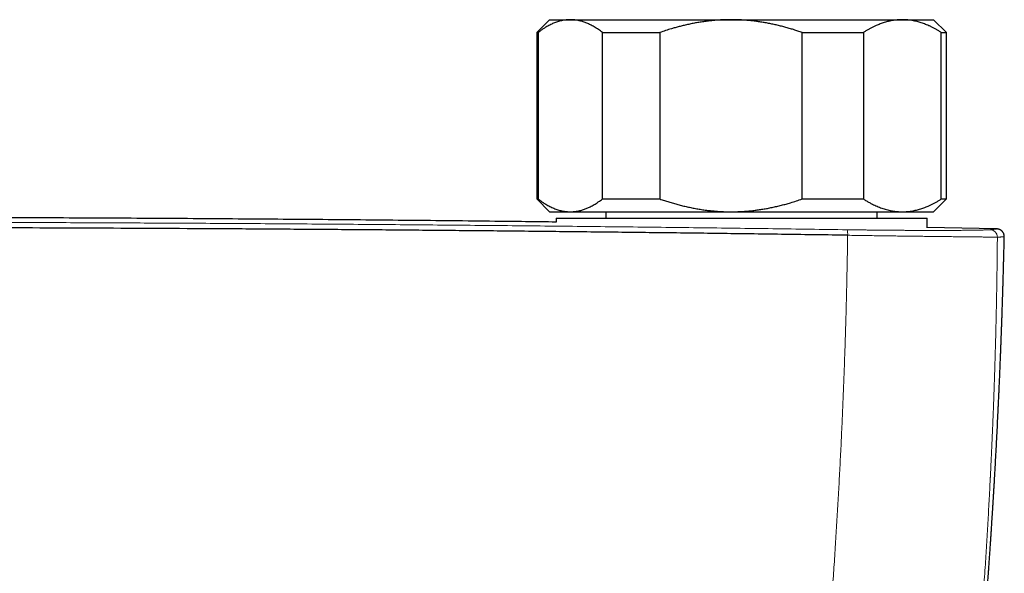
# Model space of a CAD drawing. Header units: millimetres. Extents: x 8 to 736, y 12 to 522.
# Tile 23 of 58: x 401 to 478, y 260 to 303. Entities that reach past the tile are written whole.
import ezdxf

# ---------------------------------------------------------------- set-up
doc = ezdxf.new("R2010")
doc.units = ezdxf.units.MM

msp = doc.modelspace()

# ---------------------------------------------------------------- linework, layer by layer
at = {"color": 7, "linetype": 'Continuous', "lineweight": 30}
for p, q in [((442.5, 303.027), (441.5, 302.027)), ((442.5, 303.027), (444.116, 303.027)), ((444.116, 303.027), (456.674, 303.027)), ((456.674, 303.027), (470.058, 303.027)), ((470.058, 303.027), (472.5, 303.027)), ((473.5, 302.027), (472.5, 303.027)), ((441.5, 302.027), (441.5, 289.027)), ((441.5, 302.027), (441.602, 302.027)), ((441.602, 302.027), (441.602, 289.027)), ((446.63, 302.027), (451.114, 302.027)), ((446.63, 289.027), (446.63, 302.027)), ((451.114, 302.027), (451.114, 289.027)), ((462.233, 289.027), (462.233, 302.027)), ((462.233, 302.027), (467.012, 302.027)), ((467.012, 302.027), (467.012, 289.027)), ((473.103, 289.027), (473.103, 302.027)), ((473.103, 302.027), (473.5, 302.027)), ((473.5, 289.027), (473.5, 302.027)), ((441.5, 289.027), (442.5, 288.027)), ((441.5, 289.027), (441.602, 289.027)), ((446.63, 289.027), (451.114, 289.027)), ((462.233, 289.027), (467.012, 289.027)), ((472.5, 288.027), (473.5, 289.027)), ((473.103, 289.027), (473.5, 289.027)), ((442.5, 288.027), (444.116, 288.027)), ((444.116, 288.027), (456.674, 288.027)), ((446.9, 288.027), (446.9, 287.527)), ((456.674, 288.027), (470.058, 288.027)), ((468.1, 287.527), (468.1, 288.027)), ((470.058, 288.027), (472.5, 288.027)), ((443, 287.527), (443, 287.212)), ((443, 287.527), (443, 287.212)), ((443, 287.527), (472, 287.527)), ((472, 286.777), (472, 287.527)), ((472, 286.777), (472, 287.527)), ((477.421, 286.688), (472, 286.788)), ((477.421, 286.688), (477.423, 286.688)), ((478.025, 286.073), (478.025, 286.073))]:
    msp.add_line(p, q, dxfattribs=at)
at = {"color": 252, "linetype": 'Continuous', "lineweight": 0}
for centre, radius, start, end in [((464.7, 286.287), 1.089, 354.96467, 17.98043), ((476.884, 286.029), 0.599, 1.05711, 88.69191)]:
    msp.add_arc(centre, radius, start, end, dxfattribs=at)
at = {"color": 7, "linetype": 'Continuous', "lineweight": 30}
for points, knots in [([(444.116, 303.027), (444.087, 303.027), (444.007, 303.026), (443.877, 303.019), (443.725, 303.003), (443.573, 302.98), (443.421, 302.95), (443.269, 302.911), (443.117, 302.866), (442.965, 302.813), (442.813, 302.753), (442.66, 302.686), (442.507, 302.611), (442.355, 302.53), (442.186, 302.432), (442.002, 302.315), (441.801, 302.177), (441.668, 302.077), (441.602, 302.027)], [0, 0, 0, 0, 0.0340829, 0.0933838, 0.1526993, 0.2120152, 0.2713166, 0.3310753, 0.3908475, 0.4506207, 0.5103807, 0.5714024, 0.6324362, 0.6934712, 0.7544947, 0.8363249, 0.9181673, 1, 1, 1, 1]), ([(446.63, 302.027), (446.577, 302.068), (446.471, 302.148), (446.31, 302.261), (446.149, 302.368), (445.987, 302.467), (445.832, 302.554), (445.686, 302.631), (445.548, 302.697), (445.41, 302.757), (445.272, 302.811), (445.134, 302.86), (444.983, 302.906), (444.82, 302.948), (444.645, 302.983), (444.469, 303.008), (444.293, 303.024), (444.175, 303.026), (444.116, 303.027)], [0, 0, 0, 0, 0.065617, 0.131252, 0.19689, 0.262521, 0.328134, 0.383158, 0.438187, 0.493212, 0.547625, 0.602042, 0.656455, 0.725142, 0.793864, 0.862595, 0.931314, 1, 1, 1, 1]), ([(456.674, 303.027), (456.609, 303.027), (456.426, 303.026), (456.123, 303.018), (455.767, 303.001), (455.411, 302.975), (455.055, 302.941), (454.699, 302.899), (454.343, 302.848), (453.986, 302.789), (453.63, 302.722), (453.276, 302.647), (452.939, 302.569), (452.619, 302.488), (452.316, 302.406), (451.963, 302.304), (451.562, 302.18), (451.264, 302.078), (451.114, 302.027)], [0, 0, 0, 0, 0.034083, 0.096966, 0.159875, 0.222793, 0.285703, 0.348588, 0.412301, 0.476037, 0.539782, 0.603521, 0.667238, 0.722631, 0.778028, 0.833421, 0.91671, 1, 1, 1, 1]), ([(462.233, 302.027), (462.122, 302.066), (461.899, 302.142), (461.562, 302.25), (461.223, 302.352), (460.884, 302.447), (460.545, 302.536), (460.206, 302.617), (459.865, 302.692), (459.521, 302.76), (459.175, 302.821), (458.827, 302.874), (458.477, 302.92), (458.123, 302.959), (457.764, 302.989), (457.401, 303.011), (457.037, 303.025), (456.795, 303.026), (456.674, 303.027)], [0, 0, 0, 0, 0.062311, 0.124632, 0.186951, 0.24926, 0.310726, 0.372204, 0.43368, 0.495144, 0.557276, 0.619422, 0.681567, 0.743697, 0.807764, 0.871849, 0.935934, 1, 1, 1, 1]), ([(470.058, 303.027), (470.025, 303.027), (469.927, 303.026), (469.763, 303.019), (469.565, 303.002), (469.368, 302.976), (469.172, 302.942), (468.986, 302.901), (468.812, 302.856), (468.648, 302.808), (468.485, 302.755), (468.325, 302.697), (468.165, 302.634), (467.992, 302.56), (467.805, 302.474), (467.605, 302.373), (467.406, 302.265), (467.209, 302.15), (467.078, 302.068), (467.012, 302.027)], [0, 0, 0, 0, 0.031424, 0.094899, 0.158401, 0.221913, 0.285416, 0.348893, 0.402256, 0.455625, 0.508989, 0.561409, 0.613834, 0.666254, 0.732989, 0.799742, 0.866504, 0.933261, 1, 1, 1, 1]), ([(473.103, 302.027), (473.038, 302.068), (472.91, 302.148), (472.715, 302.261), (472.52, 302.368), (472.323, 302.467), (472.136, 302.554), (471.959, 302.631), (471.792, 302.697), (471.624, 302.757), (471.457, 302.811), (471.29, 302.86), (471.108, 302.906), (470.911, 302.948), (470.698, 302.983), (470.485, 303.008), (470.271, 303.024), (470.129, 303.026), (470.058, 303.027)], [0, 0, 0, 0, 0.065617, 0.131252, 0.19689, 0.262521, 0.328134, 0.383158, 0.438187, 0.493212, 0.547625, 0.602042, 0.656455, 0.725142, 0.793864, 0.862595, 0.931314, 1, 1, 1, 1]), ([(441.602, 289.027), (441.669, 288.977), (441.801, 288.877), (442.002, 288.739), (442.188, 288.622), (442.358, 288.523), (442.513, 288.441), (442.667, 288.365), (442.824, 288.296), (442.983, 288.235), (443.143, 288.18), (443.303, 288.134), (443.465, 288.095), (443.627, 288.065), (443.79, 288.043), (443.953, 288.03), (444.062, 288.028), (444.116, 288.027)], [0, 0, 0, 0, 0.081976, 0.163962, 0.245936, 0.307749, 0.369574, 0.431398, 0.49321, 0.556281, 0.619369, 0.682455, 0.745525, 0.809135, 0.872763, 0.936391, 1, 1, 1, 1]), ([(444.116, 288.027), (444.145, 288.028), (444.229, 288.028), (444.366, 288.036), (444.529, 288.054), (444.691, 288.08), (444.852, 288.114), (445.005, 288.155), (445.149, 288.2), (445.284, 288.248), (445.418, 288.301), (445.55, 288.359), (445.681, 288.422), (445.824, 288.495), (445.977, 288.582), (446.142, 288.683), (446.306, 288.79), (446.469, 288.905), (446.576, 288.986), (446.63, 289.027)], [0, 0, 0, 0, 0.034083, 0.097391, 0.160725, 0.224069, 0.287405, 0.350714, 0.403934, 0.457159, 0.510379, 0.562664, 0.614953, 0.667239, 0.733776, 0.800332, 0.866897, 0.933458, 1, 1, 1, 1]), ([(451.114, 289.027), (451.231, 288.987), (451.464, 288.907), (451.816, 288.795), (452.17, 288.69), (452.527, 288.59), (452.886, 288.498), (453.249, 288.413), (453.618, 288.335), (453.992, 288.264), (454.369, 288.202), (454.749, 288.149), (455.133, 288.105), (455.517, 288.07), (455.902, 288.046), (456.288, 288.03), (456.545, 288.028), (456.674, 288.027)], [0, 0, 0, 0, 0.065066, 0.130138, 0.195203, 0.26048, 0.325763, 0.391039, 0.45803, 0.525029, 0.592018, 0.659981, 0.727988, 0.796014, 0.864039, 0.932041, 1, 1, 1, 1]), ([(456.674, 288.027), (456.738, 288.028), (456.9, 288.028), (457.16, 288.034), (457.453, 288.047), (457.767, 288.066), (458.102, 288.094), (458.458, 288.132), (458.814, 288.178), (459.168, 288.232), (459.525, 288.295), (459.885, 288.367), (460.249, 288.447), (460.611, 288.536), (460.97, 288.631), (461.361, 288.743), (461.783, 288.874), (462.083, 288.976), (462.233, 289.027)], [0, 0, 0, 0, 0.034083, 0.08571, 0.137343, 0.18897, 0.252059, 0.315172, 0.378295, 0.441411, 0.504502, 0.570056, 0.635632, 0.701216, 0.766796, 0.832354, 0.916177, 1, 1, 1, 1]), ([(467.012, 289.027), (467.09, 288.979), (467.246, 288.881), (467.482, 288.747), (467.7, 288.633), (467.9, 288.536), (468.081, 288.455), (468.263, 288.381), (468.446, 288.313), (468.632, 288.251), (468.819, 288.196), (469.008, 288.148), (469.197, 288.108), (469.387, 288.076), (469.577, 288.052), (469.769, 288.035), (469.929, 288.028), (470.025, 288.027), (470.058, 288.027)], [0, 0, 0, 0, 0.079492, 0.158994, 0.238484, 0.298403, 0.358332, 0.418261, 0.478178, 0.539229, 0.600294, 0.661358, 0.722408, 0.783942, 0.845493, 0.907042, 0.968576, 1, 1, 1, 1]), ([(470.058, 288.027), (470.125, 288.028), (470.261, 288.03), (470.464, 288.044), (470.668, 288.067), (470.87, 288.099), (471.062, 288.138), (471.242, 288.182), (471.412, 288.229), (471.579, 288.282), (471.745, 288.34), (471.909, 288.404), (472.088, 288.479), (472.282, 288.567), (472.489, 288.671), (472.695, 288.782), (472.9, 288.9), (473.035, 288.985), (473.103, 289.027)], [0, 0, 0, 0, 0.065449, 0.130926, 0.196415, 0.261894, 0.327345, 0.382403, 0.437466, 0.492525, 0.54654, 0.60056, 0.654576, 0.723644, 0.792733, 0.861832, 0.930927, 1, 1, 1, 1]), ([(443, 287.223), (441.409, 287.242), (437.577, 287.288), (431.502, 287.351), (424.669, 287.414), (417.729, 287.467), (410.683, 287.512), (403.636, 287.547), (396.59, 287.572), (389.543, 287.587), (382.603, 287.592), (375.77, 287.587), (369.043, 287.574), (362.317, 287.551), (355.59, 287.52), (348.864, 287.479), (342.138, 287.429), (335.412, 287.37), (328.699, 287.303), (324.229, 287.251), (322, 287.225)], [0, 0, 0, 0, 0.039441, 0.095029, 0.150617, 0.208853, 0.267088, 0.325324, 0.383561, 0.441797, 0.500033, 0.555623, 0.611212, 0.666801, 0.72239, 0.777979, 0.833567, 0.889155, 0.944743, 1, 1, 1, 1]), ([(465.785, 286.191), (464.165, 286.215), (460.925, 286.261), (456.062, 286.325), (451.196, 286.385), (446.328, 286.441), (441.458, 286.493), (436.679, 286.54), (431.99, 286.583), (427.393, 286.62), (422.795, 286.654), (418.195, 286.685), (413.594, 286.711), (408.992, 286.734), (404.39, 286.754), (399.787, 286.769), (395.183, 286.781), (390.606, 286.79), (386.057, 286.794), (381.534, 286.795), (377.012, 286.793), (372.463, 286.787), (367.886, 286.777), (363.282, 286.764), (358.679, 286.747), (354.077, 286.726), (349.503, 286.702), (344.957, 286.674), (340.44, 286.643), (335.924, 286.608), (331.379, 286.57), (326.805, 286.527), (322.201, 286.481), (317.6, 286.431), (313, 286.377), (308.402, 286.32), (303.807, 286.259), (300.746, 286.216), (299.215, 286.194)], [0, 0, 0, 0, 0.0292677, 0.0585355, 0.0878036, 0.1170719, 0.1463404, 0.1756091, 0.2032055, 0.230802, 0.2583986, 0.2859954, 0.3135923, 0.3411894, 0.3687865, 0.3963837, 0.423981, 0.4515783, 0.4786829, 0.5057876, 0.5328922, 0.5599969, 0.5875944, 0.6151918, 0.6427893, 0.6703867, 0.697984, 0.7250885, 0.7521929, 0.7792972, 0.8064015, 0.8340588, 0.8617159, 0.889373, 0.9170299, 0.9446868, 0.9723434, 1, 1, 1, 1]), ([(478.025, 286.073), (478.025, 286.096), (478.025, 286.14), (478.015, 286.204), (478, 286.264), (477.98, 286.319), (477.957, 286.368), (477.931, 286.413), (477.902, 286.453), (477.873, 286.488), (477.843, 286.519), (477.812, 286.547), (477.778, 286.573), (477.743, 286.597), (477.709, 286.617), (477.682, 286.63), (477.655, 286.642), (477.625, 286.654), (477.596, 286.663), (477.572, 286.669), (477.553, 286.674), (477.535, 286.677), (477.518, 286.68), (477.502, 286.683), (477.487, 286.684), (477.473, 286.686), (477.46, 286.687), (477.447, 286.688), (477.435, 286.688), (477.428, 286.688), (477.424, 286.688)], [0, 0, 0, 0, 0.032515, 0.064008, 0.094128, 0.122578, 0.149123, 0.173595, 0.200086, 0.223771, 0.246646, 0.268989, 0.290791, 0.317283, 0.341247, 0.361798, 0.38037, 0.419004, 0.460313, 0.493105, 0.52769, 0.565417, 0.607348, 0.653525, 0.703978, 0.755486, 0.810831, 0.870026, 0.933079, 1, 1, 1, 1]), ([(475.659, 246.379), (475.659, 246.381), (475.661, 246.403), (475.666, 246.448), (475.672, 246.516), (475.679, 246.587), (475.686, 246.661), (475.696, 246.759), (475.707, 246.882), (475.722, 247.031), (475.738, 247.205), (475.757, 247.402), (475.777, 247.619), (475.798, 247.837), (475.827, 248.154), (475.866, 248.571), (475.914, 249.092), (475.948, 249.468), (475.969, 249.7), (475.977, 249.784), (475.984, 249.868), (475.992, 249.951), (475.999, 250.031), (476.006, 250.109), (476.012, 250.182), (476.018, 250.249), (476.023, 250.306), (476.027, 250.35), (476.03, 250.383), (476.033, 250.408), (476.035, 250.433), (476.037, 250.461), (476.04, 250.498), (476.045, 250.545), (476.05, 250.605), (476.056, 250.672), (476.063, 250.747), (476.07, 250.829), (476.078, 250.919), (476.086, 251.015), (476.095, 251.114), (476.103, 251.212), (476.117, 251.365), (476.135, 251.572), (476.156, 251.818), (476.176, 252.044), (476.193, 252.251), (476.211, 252.456), (476.228, 252.657), (476.245, 252.86), (476.263, 253.066), (476.281, 253.288), (476.301, 253.525), (476.322, 253.779), (476.344, 254.041), (476.366, 254.313), (476.388, 254.587), (476.411, 254.863), (476.433, 255.142), (476.452, 255.375), (476.467, 255.559), (476.477, 255.688), (476.486, 255.81), (476.495, 255.924), (476.504, 256.033), (476.512, 256.138), (476.52, 256.237), (476.527, 256.326), (476.533, 256.405), (476.539, 256.475), (476.543, 256.534), (476.547, 256.584), (476.55, 256.622), (476.552, 256.65), (476.554, 256.673), (476.556, 256.697), (476.558, 256.725), (476.561, 256.762), (476.564, 256.809), (476.569, 256.865), (476.574, 256.935), (476.581, 257.02), (476.588, 257.12), (476.597, 257.229), (476.606, 257.347), (476.616, 257.476), (476.626, 257.615), (476.637, 257.763), (476.649, 257.92), (476.662, 258.087), (476.675, 258.263), (476.688, 258.448), (476.703, 258.642), (476.718, 258.846), (476.733, 259.059), (476.749, 259.277), (476.765, 259.497), (476.781, 259.712), (476.797, 259.947), (476.815, 260.199), (476.834, 260.467), (476.852, 260.724), (476.87, 260.973), (476.886, 261.211), (476.902, 261.441), (476.917, 261.659), (476.931, 261.866), (476.944, 262.061), (476.956, 262.244), (476.968, 262.415), (476.978, 262.575), (476.989, 262.727), (476.998, 262.875), (477.008, 263.026), (477.019, 263.183), (477.029, 263.347), (477.04, 263.516), (477.052, 263.692), (477.064, 263.891), (477.079, 264.114), (477.094, 264.362), (477.11, 264.621), (477.127, 264.89), (477.144, 265.168), (477.162, 265.451), (477.179, 265.737), (477.197, 266.027), (477.214, 266.326), (477.233, 266.633), (477.256, 267.034), (477.284, 267.525), (477.317, 268.101), (477.349, 268.675), (477.38, 269.245), (477.417, 269.937), (477.459, 270.748), (477.506, 271.678), (477.541, 272.414), (477.567, 272.96), (477.584, 273.317), (477.6, 273.674), (477.616, 274.029), (477.632, 274.383), (477.646, 274.696), (477.658, 274.967), (477.668, 275.194), (477.677, 275.412), (477.686, 275.623), (477.694, 275.825), (477.702, 276.018), (477.71, 276.21), (477.718, 276.398), (477.725, 276.582), (477.732, 276.757), (477.739, 276.921), (477.745, 277.073), (477.75, 277.211), (477.755, 277.337), (477.759, 277.44), (477.762, 277.52), (477.764, 277.577), (477.766, 277.628), (477.768, 277.668), (477.769, 277.701), (477.77, 277.728), (477.771, 277.757), (477.772, 277.79), (477.774, 277.832), (477.776, 277.885), (477.778, 277.949), (477.781, 278.021), (477.784, 278.1), (477.787, 278.187), (477.791, 278.282), (477.795, 278.386), (477.799, 278.498), (477.803, 278.618), (477.808, 278.746), (477.813, 278.883), (477.818, 279.029), (477.824, 279.185), (477.83, 279.35), (477.836, 279.525), (477.842, 279.709), (477.849, 279.9), (477.855, 280.1), (477.862, 280.306), (477.869, 280.522), (477.877, 280.742), (477.884, 280.966), (477.891, 281.195), (477.899, 281.431), (477.906, 281.676), (477.914, 281.928), (477.922, 282.204), (477.931, 282.506), (477.941, 282.833), (477.95, 283.171), (477.96, 283.508), (477.969, 283.841), (477.977, 284.171), (477.986, 284.509), (477.995, 284.856), (478.004, 285.212), (478.012, 285.576), (478.019, 285.865), (478.023, 286.031), (478.024, 286.073)], [0, 0, 0, 0, 0.000103, 0.001625, 0.003345, 0.005129, 0.006956, 0.008828, 0.012374, 0.016067, 0.019909, 0.025263, 0.030658, 0.036046, 0.041425, 0.0542, 0.06703, 0.080102, 0.082174, 0.084252, 0.086336, 0.088427, 0.090451, 0.092291, 0.094219, 0.095886, 0.097294, 0.098441, 0.099172, 0.099737, 0.100304, 0.100996, 0.101812, 0.103068, 0.104538, 0.106222, 0.108067, 0.110114, 0.112364, 0.114796, 0.117248, 0.119683, 0.122103, 0.128676, 0.135128, 0.140369, 0.145529, 0.150606, 0.155602, 0.160571, 0.16571, 0.171037, 0.177114, 0.183419, 0.189951, 0.19671, 0.203697, 0.210424, 0.217348, 0.22447, 0.227865, 0.231091, 0.23412, 0.236953, 0.239588, 0.242297, 0.244761, 0.24698, 0.248953, 0.250682, 0.252165, 0.253403, 0.254396, 0.255023, 0.255525, 0.256111, 0.256811, 0.257626, 0.258866, 0.26029, 0.261844, 0.26412, 0.266619, 0.269342, 0.272288, 0.275524, 0.278993, 0.282694, 0.286628, 0.290795, 0.295194, 0.299825, 0.304689, 0.309785, 0.315114, 0.320667, 0.326192, 0.331577, 0.33682, 0.343799, 0.350512, 0.356957, 0.363136, 0.369153, 0.374894, 0.380358, 0.385545, 0.390456, 0.395011, 0.399298, 0.403319, 0.407074, 0.410726, 0.414513, 0.418457, 0.422561, 0.426822, 0.431242, 0.43582, 0.441823, 0.448079, 0.454586, 0.461346, 0.468358, 0.475623, 0.482704, 0.49001, 0.49754, 0.505294, 0.513273, 0.527866, 0.542412, 0.556884, 0.571284, 0.58561, 0.609326, 0.632839, 0.656151, 0.665255, 0.674327, 0.683369, 0.69238, 0.70136, 0.710267, 0.716237, 0.721998, 0.727549, 0.732891, 0.738024, 0.742946, 0.74766, 0.752602, 0.757291, 0.761726, 0.765907, 0.769835, 0.773272, 0.776487, 0.779482, 0.781121, 0.782584, 0.783862, 0.784957, 0.7857, 0.786343, 0.78706, 0.787897, 0.788853, 0.790287, 0.791927, 0.793772, 0.795792, 0.798013, 0.800435, 0.803081, 0.805956, 0.809004, 0.812274, 0.815765, 0.819479, 0.823488, 0.827727, 0.832197, 0.836896, 0.841826, 0.846892, 0.852181, 0.857692, 0.863425, 0.86908, 0.874935, 0.880992, 0.887249, 0.893708, 0.900368, 0.908476, 0.916864, 0.925532, 0.934479, 0.942705, 0.951154, 0.959827, 0.968724, 0.977844, 0.987189, 0.996757, 1, 1, 1, 1])]:
    msp.add_open_spline(points, degree=3, knots=knots, dxfattribs=at)
at = {"color": 252, "linetype": 'Continuous', "lineweight": 0}
for points, knots in [([(465.736, 286.623), (463.8, 286.65), (459.928, 286.705), (454.115, 286.779), (448.298, 286.848), (442.479, 286.911), (436.656, 286.968), (430.831, 287.019), (425.003, 287.065), (419.407, 287.103), (414.042, 287.134), (408.909, 287.16), (403.775, 287.181), (398.846, 287.197), (394.121, 287.208), (389.783, 287.215), (386.367, 287.218), (384.202, 287.219), (383.249, 287.219), (382.864, 287.219), (382.722, 287.219), (382.677, 287.219), (382.633, 287.219), (382.589, 287.219), (382.544, 287.219), (382.383, 287.219), (382.093, 287.219), (381.661, 287.219), (381.192, 287.219), (380.685, 287.219), (380.142, 287.218), (379.573, 287.218), (378.98, 287.218), (378.365, 287.218), (377.717, 287.217), (377.035, 287.216), (376.291, 287.216), (375.482, 287.215), (374.604, 287.214), (373.685, 287.212), (372.724, 287.211), (371.722, 287.209), (370.68, 287.207), (369.595, 287.205), (368.49, 287.202), (367.364, 287.2), (366.219, 287.196), (365.036, 287.193), (363.817, 287.189), (362.56, 287.185), (361.292, 287.181), (360.013, 287.176), (358.726, 287.171), (357.406, 287.165), (356.053, 287.159), (354.666, 287.153), (353.247, 287.146), (351.795, 287.139), (350.309, 287.131), (348.791, 287.122), (347.186, 287.113), (345.492, 287.102), (343.781, 287.091), (342.581, 287.083), (341.905, 287.078), (341.692, 287.077), (341.479, 287.075), (341.265, 287.074), (341.051, 287.072), (340.209, 287.066), (338.755, 287.056), (336.705, 287.04), (334.702, 287.024), (332.745, 287.008), (330.845, 286.991), (329.002, 286.975), (327.215, 286.958), (325.473, 286.941), (323.765, 286.924), (322.091, 286.907), (320.451, 286.89), (318.859, 286.873), (317.312, 286.856), (315.812, 286.839), (314.359, 286.822), (312.952, 286.805), (311.592, 286.789), (310.278, 286.773), (309.01, 286.757), (307.789, 286.741), (306.614, 286.726), (305.485, 286.711), (304.431, 286.697), (303.45, 286.684), (302.537, 286.671), (301.664, 286.659), (300.829, 286.648), (300.033, 286.636), (299.516, 286.629), (299.264, 286.625)], [0, 0, 0, 0, 0.034999, 0.069998, 0.104998, 0.139997, 0.174997, 0.209997, 0.244997, 0.279997, 0.310798, 0.341598, 0.372398, 0.403199, 0.430303, 0.457407, 0.481259, 0.491754, 0.496371, 0.498403, 0.498669, 0.498935, 0.499201, 0.499467, 0.499733, 0.5, 0.502366, 0.504956, 0.50777, 0.510807, 0.514068, 0.517552, 0.521042, 0.524731, 0.528619, 0.532705, 0.536991, 0.542008, 0.547273, 0.552785, 0.558545, 0.564553, 0.570808, 0.57731, 0.584061, 0.590705, 0.597573, 0.604664, 0.611979, 0.619518, 0.62728, 0.634803, 0.642526, 0.650446, 0.658566, 0.666885, 0.675402, 0.684118, 0.693032, 0.702146, 0.711458, 0.721931, 0.732644, 0.742271, 0.743546, 0.744823, 0.746104, 0.747388, 0.748675, 0.749966, 0.762554, 0.774865, 0.786899, 0.798655, 0.810135, 0.82114, 0.831878, 0.842348, 0.852551, 0.862687, 0.872544, 0.882124, 0.891424, 0.900447, 0.909191, 0.917657, 0.925845, 0.933754, 0.941385, 0.948738, 0.955812, 0.962608, 0.969126, 0.974857, 0.980353, 0.985615, 0.990644, 0.995439, 1, 1, 1, 1]), ([(464.049, 251.521), (464.098, 252.116), (464.199, 253.309), (464.341, 255.098), (464.477, 256.891), (464.607, 258.686), (464.732, 260.485), (464.847, 262.252), (464.954, 263.988), (465.054, 265.691), (465.148, 267.398), (465.236, 269.106), (465.318, 270.818), (465.395, 272.531), (465.465, 274.247), (465.53, 275.965), (465.588, 277.685), (465.64, 279.397), (465.686, 281.101), (465.725, 282.796), (465.759, 284.494), (465.777, 285.625), (465.785, 286.191)], [0, 0, 0, 0, 0.051139, 0.102401, 0.153786, 0.205295, 0.256927, 0.308684, 0.357596, 0.406619, 0.455753, 0.504998, 0.554354, 0.603821, 0.653401, 0.703092, 0.752895, 0.802811, 0.851944, 0.901187, 0.950539, 1, 1, 1, 1]), ([(476.898, 286.627), (476.885, 286.626), (476.859, 286.624), (476.809, 286.621), (476.75, 286.617), (476.683, 286.614), (476.607, 286.611), (476.522, 286.608), (476.425, 286.605), (476.316, 286.602), (476.193, 286.599), (476.06, 286.596), (475.917, 286.593), (475.769, 286.59), (475.616, 286.588), (475.461, 286.586), (475.297, 286.584), (475.125, 286.582), (474.946, 286.58), (474.759, 286.578), (474.562, 286.577), (474.355, 286.575), (474.139, 286.574), (473.941, 286.573), (473.762, 286.572), (473.613, 286.572), (473.493, 286.572), (473.423, 286.571), (473.397, 286.571), (473.39, 286.571), (473.383, 286.571), (473.376, 286.571), (473.369, 286.571), (473.362, 286.571), (473.349, 286.571), (473.328, 286.571), (473.298, 286.571), (473.262, 286.571), (473.221, 286.571), (473.17, 286.571), (473.108, 286.571), (473.034, 286.571), (472.951, 286.571), (472.859, 286.57), (472.759, 286.57), (472.649, 286.57), (472.531, 286.57), (472.402, 286.57), (472.277, 286.571), (472.155, 286.571), (472.039, 286.571), (471.904, 286.571), (471.798, 286.571), (471.725, 286.571), (471.704, 286.572), (471.684, 286.572), (471.664, 286.572), (471.586, 286.572), (471.45, 286.572), (471.262, 286.573), (471.085, 286.573), (470.918, 286.574), (470.755, 286.575), (470.596, 286.576), (470.438, 286.576), (470.28, 286.577), (470.162, 286.578), (470.09, 286.578), (470.06, 286.579), (470.03, 286.579), (470.001, 286.579), (469.972, 286.579), (469.943, 286.579), (469.914, 286.58), (469.792, 286.58), (469.573, 286.582), (469.256, 286.584), (468.935, 286.587), (468.611, 286.59), (468.283, 286.593), (467.952, 286.596), (467.627, 286.599), (467.309, 286.603), (466.998, 286.606), (466.685, 286.61), (466.37, 286.614), (466.054, 286.619), (465.842, 286.622), (465.736, 286.623)], [0, 0, 0, 0, 0.020121, 0.040221, 0.060303, 0.080368, 0.100418, 0.120453, 0.140476, 0.162488, 0.184486, 0.206474, 0.228453, 0.250423, 0.270373, 0.290318, 0.310261, 0.330204, 0.350148, 0.370094, 0.390046, 0.410538, 0.431041, 0.451558, 0.465108, 0.478667, 0.490608, 0.495864, 0.496454, 0.497044, 0.497634, 0.498225, 0.498815, 0.499405, 0.499995, 0.502069, 0.504583, 0.507538, 0.510933, 0.514769, 0.520088, 0.526071, 0.53272, 0.540033, 0.54801, 0.55649, 0.565611, 0.575371, 0.585771, 0.593953, 0.602492, 0.611386, 0.623672, 0.625483, 0.626899, 0.62831, 0.629717, 0.631119, 0.645073, 0.658537, 0.670353, 0.681764, 0.692772, 0.703376, 0.713576, 0.724331, 0.734598, 0.736558, 0.738498, 0.74042, 0.742323, 0.744208, 0.746073, 0.74792, 0.749748, 0.769749, 0.789748, 0.809745, 0.829742, 0.84974, 0.869741, 0.889747, 0.908092, 0.926446, 0.944811, 0.963189, 0.981584, 1, 1, 1, 1]), ([(477.483, 286.04), (477.453, 286.04), (477.392, 286.042), (477.25, 286.044), (477.071, 286.047), (476.852, 286.05), (476.595, 286.053), (476.3, 286.057), (475.968, 286.061), (475.599, 286.065), (475.195, 286.07), (474.756, 286.075), (474.282, 286.08), (473.799, 286.085), (473.313, 286.091), (472.83, 286.096), (472.326, 286.102), (471.803, 286.108), (471.262, 286.115), (470.704, 286.122), (470.13, 286.129), (469.542, 286.137), (468.941, 286.145), (468.328, 286.154), (467.705, 286.162), (467.072, 286.172), (466.432, 286.181), (466.001, 286.188), (465.785, 286.191)], [0, 0, 0, 0, 0.041799, 0.083521, 0.12518, 0.166789, 0.208358, 0.2499, 0.291427, 0.332953, 0.374495, 0.416073, 0.457711, 0.499439, 0.535239, 0.571014, 0.606769, 0.642508, 0.678235, 0.713951, 0.74966, 0.785366, 0.821074, 0.856791, 0.892527, 0.928295, 0.964112, 1, 1, 1, 1]), ([(477.423, 286.688), (477.426, 286.688), (477.435, 286.688), (477.438, 286.687), (477.434, 286.685), (477.418, 286.682), (477.391, 286.678), (477.352, 286.673), (477.303, 286.668), (477.243, 286.661), (477.173, 286.654), (477.092, 286.646), (477.002, 286.637), (476.932, 286.631), (476.898, 286.627)], [0, 0, 0, 0, 0.0428625, 0.1302946, 0.2177288, 0.3051746, 0.3926413, 0.4801385, 0.5676753, 0.6552612, 0.7413398, 0.8274833, 0.9137005, 1, 1, 1, 1]), ([(475.64, 248.772), (475.697, 249.424), (475.812, 250.728), (475.974, 252.683), (476.129, 254.638), (476.276, 256.593), (476.415, 258.547), (476.54, 260.422), (476.653, 262.219), (476.755, 263.937), (476.842, 265.506), (476.899, 266.605), (476.927, 267.146), (476.933, 267.278), (476.935, 267.319), (476.937, 267.36), (476.939, 267.401), (476.941, 267.44), (476.945, 267.524), (476.952, 267.654), (476.962, 267.855), (476.973, 268.083), (476.985, 268.34), (476.998, 268.606), (477.011, 268.879), (477.024, 269.161), (477.037, 269.459), (477.052, 269.775), (477.066, 270.109), (477.081, 270.452), (477.097, 270.806), (477.11, 271.135), (477.123, 271.439), (477.134, 271.716), (477.143, 271.923), (477.148, 272.06), (477.151, 272.131), (477.154, 272.211), (477.157, 272.297), (477.161, 272.382), (477.166, 272.504), (477.172, 272.662), (477.18, 272.883), (477.189, 273.126), (477.199, 273.392), (477.208, 273.647), (477.217, 273.893), (477.226, 274.13), (477.234, 274.357), (477.241, 274.568), (477.248, 274.765), (477.254, 274.948), (477.26, 275.123), (477.265, 275.289), (477.27, 275.448), (477.275, 275.603), (477.28, 275.753), (477.284, 275.899), (477.289, 276.034), (477.293, 276.161), (477.296, 276.278), (477.299, 276.385), (477.302, 276.483), (477.305, 276.573), (477.307, 276.653), (477.309, 276.705), (477.31, 276.733), (477.31, 276.74), (477.31, 276.746), (477.31, 276.753), (477.311, 276.76), (477.311, 276.773), (477.312, 276.824), (477.316, 276.944), (477.323, 277.187), (477.332, 277.517), (477.343, 277.902), (477.353, 278.279), (477.362, 278.648), (477.371, 279.018), (477.38, 279.387), (477.388, 279.755), (477.396, 280.115), (477.404, 280.467), (477.411, 280.81), (477.416, 281.088), (477.419, 281.258), (477.421, 281.325), (477.421, 281.349), (477.421, 281.372), (477.422, 281.394), (477.423, 281.432), (477.424, 281.487), (477.425, 281.569), (477.427, 281.664), (477.429, 281.771), (477.431, 281.889), (477.433, 282.019), (477.436, 282.161), (477.438, 282.313), (477.441, 282.473), (477.443, 282.637), (477.446, 282.802), (477.448, 282.969), (477.451, 283.144), (477.453, 283.29), (477.455, 283.408), (477.456, 283.493), (477.457, 283.58), (477.458, 283.667), (477.459, 283.751), (477.46, 283.831), (477.462, 283.96), (477.464, 284.139), (477.467, 284.365), (477.469, 284.582), (477.472, 284.793), (477.474, 284.996), (477.476, 285.191), (477.478, 285.378), (477.479, 285.556), (477.481, 285.725), (477.482, 285.885), (477.483, 285.989), (477.483, 286.04)], [0, 0, 0, 0, 0.052214, 0.10444, 0.156676, 0.208925, 0.261186, 0.313459, 0.35947, 0.405492, 0.451525, 0.485559, 0.493946, 0.495044, 0.496143, 0.497241, 0.498339, 0.499438, 0.500419, 0.505099, 0.509899, 0.516582, 0.523482, 0.530601, 0.537938, 0.545493, 0.553266, 0.561975, 0.570942, 0.580168, 0.589652, 0.599395, 0.606703, 0.614151, 0.621738, 0.623426, 0.625169, 0.627505, 0.629819, 0.632113, 0.634385, 0.639656, 0.64481, 0.652199, 0.659331, 0.666206, 0.672824, 0.679184, 0.685287, 0.691133, 0.696265, 0.701181, 0.705881, 0.710365, 0.714632, 0.718684, 0.722856, 0.726772, 0.73043, 0.73383, 0.736974, 0.739859, 0.742488, 0.744918, 0.747078, 0.748965, 0.749149, 0.749329, 0.749507, 0.749681, 0.749853, 0.750105, 0.750702, 0.753975, 0.759776, 0.770324, 0.780677, 0.790834, 0.800794, 0.810558, 0.8207, 0.83062, 0.840321, 0.8498, 0.859059, 0.868097, 0.872212, 0.872854, 0.873496, 0.874136, 0.874774, 0.87526, 0.877174, 0.879245, 0.881912, 0.8848, 0.887908, 0.891483, 0.895312, 0.899393, 0.903728, 0.908316, 0.912617, 0.917119, 0.921823, 0.926727, 0.928994, 0.931302, 0.93365, 0.936039, 0.938336, 0.940429, 0.942499, 0.948818, 0.954908, 0.96077, 0.966403, 0.971916, 0.977192, 0.982229, 0.987029, 0.99159, 0.995914, 1, 1, 1, 1]), ([(478.025, 286.073), (478.024, 286.073), (478.023, 286.074), (478.006, 286.073), (477.979, 286.072), (477.94, 286.07), (477.891, 286.067), (477.831, 286.063), (477.76, 286.058), (477.679, 286.053), (477.588, 286.047), (477.518, 286.042), (477.483, 286.04)], [0, 0, 0, 0, 0.09613, 0.19717, 0.298234, 0.399333, 0.500477, 0.601677, 0.701136, 0.800669, 0.900287, 1, 1, 1, 1])]:
    msp.add_open_spline(points, degree=3, knots=knots, dxfattribs=at)

doc.saveas('drawing.dxf')
